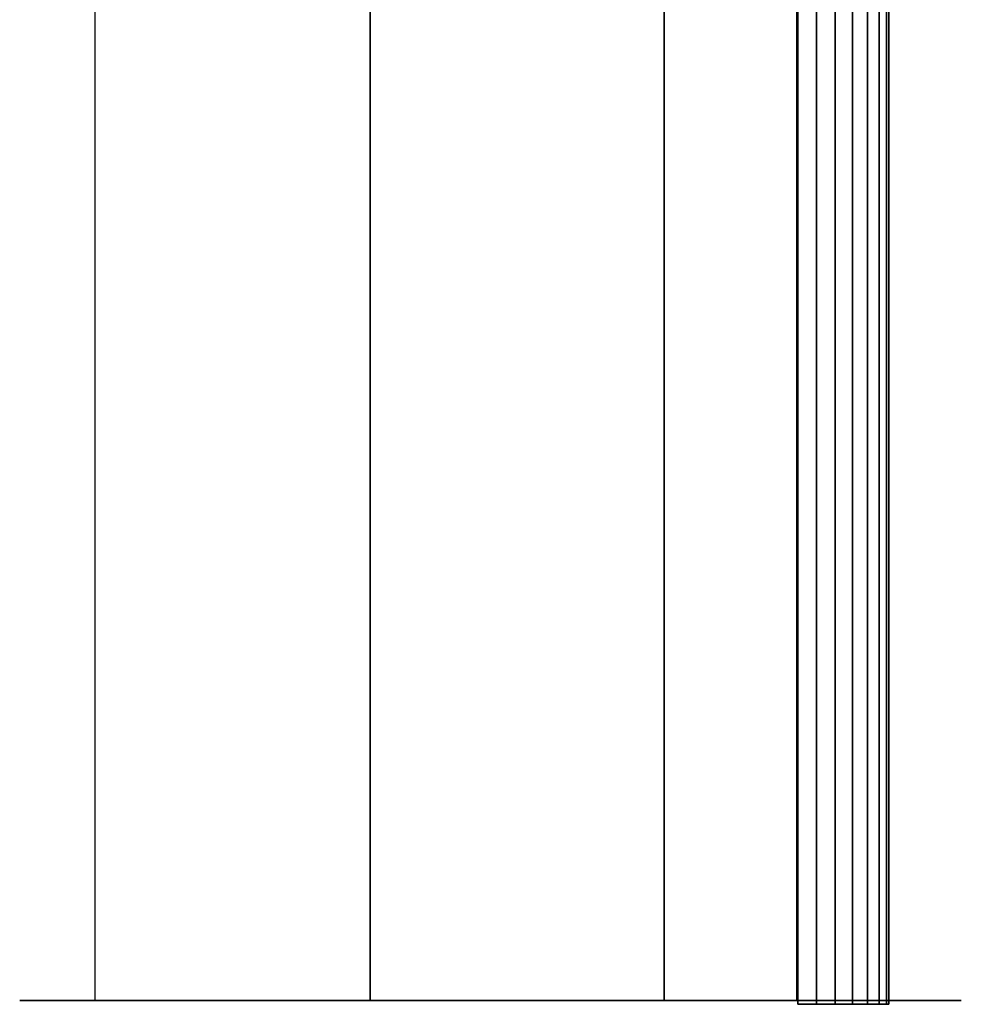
# Model space of a CAD drawing. Extents: x 0 to 64.2, y -2.2 to 30.2.
# Tile 1 of 25: x 0 to 6.5, y 6.4 to 13.2. Entities that reach past the tile are written whole.
import ezdxf

# ---------------------------------------------------------------- set-up
doc = ezdxf.new("R2010")
doc.units = 0
doc.header["$MEASUREMENT"] = 0
doc.layers.add('5', color=5, linetype='CONTINUOUS')

msp = doc.modelspace()

# ---------------------------------------------------------------- linework, layer by layer
at = {"layer": '5', "linetype": 'CONTINUOUS'}
for points in [[(2.418604, 14, 11.15), (0.518511, 14, 11.1), (0.518511, 6.40458, 11.1), (2.418604, 6.404233, 11.15)], [(2.418604, 14, 10.85), (0.518511, 14, 10.9), (0.518511, 6.40458, 10.9), (2.418604, 6.404233, 10.85)], [(4.447912, 14, 11.4), (2.418604, 14, 11.15), (2.418604, 6.404233, 11.15), (4.447912, 6.404233, 11.4)], [(4.447912, 14, 10.6), (2.418604, 14, 10.85), (2.418604, 6.404233, 10.85), (4.447912, 6.404233, 10.6)], [(5.364374, 14, 11.483), (4.447912, 14, 11.4), (4.447912, 6.404233, 11.4), (5.364374, 6.404233, 11.483)], [(5.364374, 14, 10.517), (4.447912, 14, 10.6), (4.447912, 6.404233, 10.6), (5.364374, 6.404233, 10.517)], [(5.5, 6.378217, 10.5), (5.5, 14, 10.5), (5.37059, 14, 10.517037), (5.37059, 6.378217, 10.517037)], [(5.37059, 6.378217, 11.482963), (5.37059, 14, 11.482963), (5.5, 14, 11.5), (5.5, 6.378217, 11.5)], [(5.62941, 6.378217, 10.517037), (5.62941, 14, 10.517037), (5.5, 14, 10.5), (5.5, 6.378217, 10.5)], [(5.5, 6.378217, 11.5), (5.5, 14, 11.5), (5.62941, 14, 11.482963), (5.62941, 6.378217, 11.482963)], [(5.75, 6.378217, 10.566987), (5.75, 14, 10.566987), (5.62941, 14, 10.517037), (5.62941, 6.378217, 10.517037)], [(5.62941, 6.378217, 11.482963), (5.62941, 14, 11.482963), (5.75, 14, 11.433013), (5.75, 6.378217, 11.433013)], [(5.853553, 6.378217, 10.646447), (5.853553, 14, 10.646447), (5.75, 14, 10.566987), (5.75, 6.378217, 10.566987)], [(5.75, 6.378217, 11.433013), (5.75, 14, 11.433013), (5.853553, 14, 11.353553), (5.853553, 6.378217, 11.353553)], [(5.933013, 6.378217, 10.75), (5.933013, 14, 10.75), (5.853553, 14, 10.646447), (5.853553, 6.378217, 10.646447)], [(5.853553, 6.378217, 11.353553), (5.853553, 14, 11.353553), (5.933013, 14, 11.25), (5.933013, 6.378217, 11.25)], [(5.982963, 6.378217, 10.87059), (5.982963, 14, 10.87059), (5.933013, 14, 10.75), (5.933013, 6.378217, 10.75)], [(5.933013, 6.378217, 11.25), (5.933013, 14, 11.25), (5.982963, 14, 11.12941), (5.982963, 6.378217, 11.12941)], [(6, 6.378217, 11), (6, 14, 11), (5.982963, 14, 10.87059), (5.982963, 6.378217, 10.87059)], [(5.982963, 6.378217, 11.12941), (5.982963, 14, 11.12941), (6, 14, 11), (6, 6.378217, 11)], [(0, 6.40457, 11.75), (0, 6.40457, 10.25), (5, 6.40457, 10.25), (5, 6.40457, 11.75)], [(5, 6.40457, 11.75), (6.5, 6.40457, 11.25), (6.5, 6.40457, 10.75), (5, 6.40457, 10.25)]]:
    msp.add_3dface(points, dxfattribs=at)

doc.saveas('drawing.dxf')
